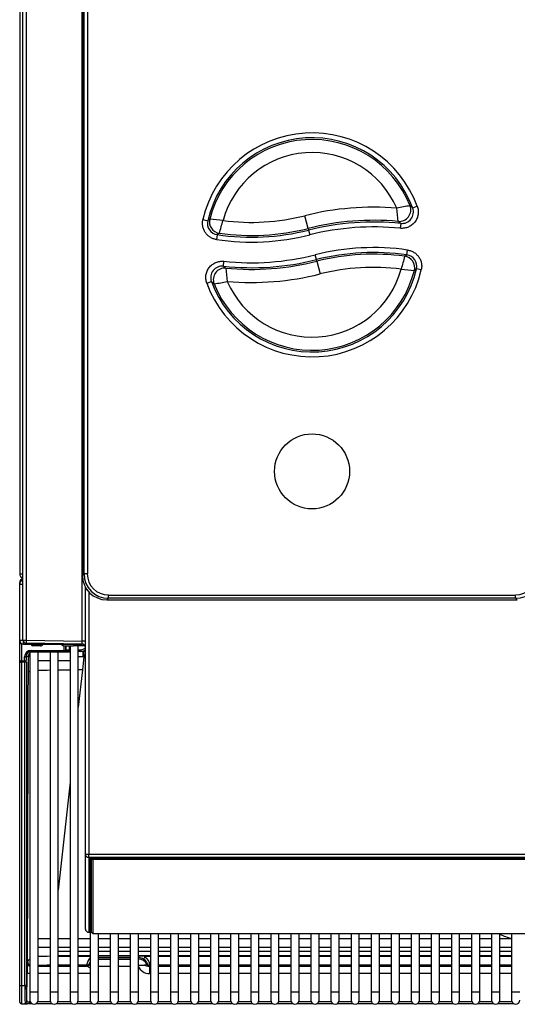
# Model space of a CAD drawing. Header units: millimetres. Extents: x 21 to 270, y 0 to 189.
# Tile 1 of 39: x 35 to 50, y 34 to 64. Entities that reach past the tile are written whole.
import ezdxf

# ---------------------------------------------------------------- set-up
doc = ezdxf.new("R2010")
doc.units = ezdxf.units.MM
doc.layers.add('134.125_BW4_CTM-', color=7, linetype='Continuous')
doc.layers.add('Standard', color=7, linetype='Continuous')

# ---------------------------------------------------------------- blocks, each defined once
blk = doc.blocks.new('SE2')
at = {"layer": '134.125_BW4_CTM-', "color": 7, "linetype": 'Continuous'}
for p, q in [((0.066, 59.87), (0.066, 13.11)), ((0.166, 11.101), (0.166, 53.488)), ((0.264, 53.481), (0.264, 11.094)), ((1.975, 53.249), (1.975, 13.063)), ((1.975, 53.249), (1.975, 13.063)), ((2.025, 13.113), (2.025, 53.199)), ((2.125, 53.199), (2.125, 13.113)), ((1.968, 11.065), (1.968, 48.524)), ((12.171, 24.31), (12.03, 24.258)), ((8.848, 23.636), (8.75, 24.024)), ((5.642, 23.905), (5.789, 23.871)), ((11.666, 23.79), (11.651, 23.641)), ((6.078, 23.446), (6.056, 23.298)), ((8.848, 23.636), (8.861, 23.586)), ((8.861, 23.586), (8.897, 23.441)), ((9.098, 22.686), (9.062, 22.831)), ((11.855, 22.83), (11.877, 22.978)), ((6.268, 22.485), (6.284, 22.634)), ((9.111, 22.636), (9.098, 22.686)), ((9.111, 22.636), (9.209, 22.248)), ((12.292, 22.371), (12.146, 22.405)), ((5.762, 21.965), (5.903, 22.017)), ((0.066, 13.11), (0.166, 13.11)), ((1.975, 13.063), (2.025, 13.113)), ((1.975, 13.063), (1.975, 13.063)), ((2.125, 13.113), (2.025, 13.113)), ((0.066, 12.852), (0.066, 12.851)), ((0.066, 12.851), (0.066, 12.851)), ((0.066, 12.843), (0.066, 12.851)), ((0.066, 12.834), (0.066, 12.843)), ((0.066, 12.834), (0.069, 12.834)), ((0.066, 12.81), (0.066, 12.834)), ((0.066, 12.802), (0.066, 12.81)), ((0.066, 12.81), (0.066, 12.81)), ((0.066, 12.802), (0.166, 12.802)), ((0.066, 11.088), (0.066, 12.802)), ((2.066, 12.618), (2.066, 12.706)), ((2.104, 12.644), (2.066, 12.618)), ((2.066, 12.618), (2.104, 12.644)), ((2.066, 4.573), (2.066, 12.618)), ((2.166, 12.565), (2.166, 4.569)), ((2.769, 12.369), (2.719, 12.32)), ((2.719, 12.32), (15.215, 12.32)), ((2.719, 12.319), (2.719, 12.32)), ((2.719, 12.319), (15.215, 12.319)), ((2.769, 12.469), (15.165, 12.469)), ((2.769, 12.369), (2.769, 12.469)), ((15.165, 12.369), (2.769, 12.369)), ((15.165, 12.369), (15.165, 12.469)), ((15.215, 12.32), (15.165, 12.369)), ((15.215, 12.319), (15.215, 12.32)), ((0.066, 11.019), (0.066, 11.088)), ((0.167, 11.088), (0.066, 11.088)), ((0.066, 11.019), (0.087, 11.019)), ((0.066, 11.001), (0.066, 11.019)), ((0.066, 10.48), (0.066, 11.001)), ((0.116, 10.987), (0.116, 10.982)), ((0.124, 10.982), (0.116, 10.982)), ((0.116, 10.982), (0.116, 10.461)), ((0.184, 10.97), (0.184, 11.044)), ((0.184, 10.97), (1.971, 10.97)), ((1.275, 10.963), (0.188, 10.963)), ((0.264, 11.094), (1.968, 11.065)), ((1.968, 10.972), (0.264, 11.001)), ((0.471, 10.963), (0.471, 10.963)), ((0.471, 10.963), (0.701, 10.962)), ((0.701, 10.921), (0.471, 10.922)), ((0.701, 10.962), (0.701, 10.963)), ((1.275, 10.963), (1.275, 10.97)), ((1.325, 10.97), (1.325, 10.962)), ((1.372, 10.928), (1.325, 10.962)), ((1.372, 10.97), (1.372, 10.928)), ((1.421, 10.781), (1.419, 10.925)), ((1.469, 10.924), (1.471, 10.8)), ((1.471, 10.8), (1.472, 10.8)), ((1.472, 10.8), (1.472, 10.924)), ((1.472, 10.8), (1.572, 10.8)), ((1.572, 10.922), (1.572, 10.8)), ((1.572, 10.8), (1.572, 10.75)), ((1.572, 10.8), (1.6, 10.8)), ((1.6, 10.922), (1.6, 0.375)), ((2.052, 10.921), (1.691, 10.921)), ((1.85, 0.375), (1.85, 10.921)), ((1.85, 10.8), (1.918, 10.8)), ((1.918, 10.8), (1.918, 10.75)), ((1.968, 10.972), (1.968, 10.973)), ((2.066, 10.921), (2.053, 10.921)), ((0.217, 10.461), (0.216, 10.581)), ((0.266, 10.6), (0.267, 10.48)), ((0.331, 10.6), (0.266, 10.6)), ((0.33, 10.142), (0.331, 10.6)), ((0.628, 10.725), (0.378, 10.725)), ((0.378, 10.725), (0.378, 0.375)), ((0.413, 10.75), (0.413, 10.781)), ((0.413, 10.781), (1.421, 10.781)), ((1.421, 10.75), (0.413, 10.75)), ((0.628, 0.375), (0.628, 10.725)), ((0.989, 10.725), (0.628, 10.725)), ((1.239, 10.725), (0.989, 10.725)), ((0.989, 10.725), (0.989, 0.375)), ((1.239, 0.375), (1.239, 10.725)), ((1.6, 10.725), (1.239, 10.725)), ((1.421, 10.75), (1.421, 10.781)), ((1.422, 10.75), (1.421, 10.75)), ((1.572, 10.75), (1.422, 10.75)), ((1.6, 10.75), (1.572, 10.75)), ((1.918, 10.75), (1.85, 10.75)), ((1.99, 10.75), (1.918, 10.75)), ((2.018, 10.588), (1.974, 10.185)), ((2.018, 10.588), (1.989, 10.587)), ((1.99, 10.75), (2.008, 10.751)), ((0.066, 10.424), (0.066, 10.48)), ((0.066, 10.424), (0.116, 10.424)), ((0.066, 0.569), (0.066, 10.424)), ((0.116, 10.461), (0.217, 10.461)), ((0.116, 10.461), (0.116, 10.424)), ((0.218, 10.424), (0.116, 10.424)), ((0.116, 10.424), (0.116, 0.569)), ((0.268, 10.424), (0.218, 10.424)), ((0.218, 0.569), (0.218, 10.424)), ((0.268, 10.424), (0.268, 0.569)), ((0.628, 10.475), (0.989, 10.475)), ((1.239, 10.475), (1.6, 10.475)), ((1.974, 10.185), (1.85, 9.052)), ((1.6, 6.769), (1.239, 3.473)), ((2.066, 2.294), (2.066, 4.573)), ((2.166, 4.473), (2.166, 4.569)), ((2.166, 4.569), (29.966, 4.569)), ((2.166, 4.473), (2.166, 2.195)), ((29.966, 4.473), (2.166, 4.473)), ((2.181, 2.204), (2.181, 4.463)), ((2.211, 4.469), (2.211, 2.233)), ((2.215, 2.503), (2.215, 4.469)), ((2.241, 4.47), (29.891, 4.47)), ((2.241, 4.47), (2.241, 4.47)), ((2.241, 4.47), (29.891, 4.47)), ((2.245, 4.47), (2.245, 2.532)), ((2.246, 4.459), (2.246, 4.47)), ((2.246, 2.212), (2.246, 4.459)), ((2.271, 4.437), (2.246, 4.459)), ((2.296, 4.465), (2.271, 4.437)), ((2.296, 4.409), (2.271, 4.437)), ((2.296, 4.47), (2.296, 4.465)), ((2.296, 4.465), (29.836, 4.465)), ((29.836, 4.409), (2.296, 4.409)), ((2.296, 4.409), (2.296, 2.162)), ((2.211, 2.233), (2.215, 2.503)), ((2.245, 2.499), (2.241, 2.229)), ((2.245, 2.532), (2.246, 2.532)), ((2.245, 2.532), (2.245, 2.499)), ((2.246, 2.499), (2.245, 2.499)), ((2.166, 2.195), (2.261, 2.195)), ((2.166, 2.195), (2.166, 2.194)), ((2.166, 2.194), (2.262, 2.194)), ((2.211, 2.194), (2.211, 0.375)), ((2.241, 2.229), (2.246, 2.229)), ((2.241, 2.229), (2.241, 2.196)), ((2.26, 2.196), (2.241, 2.196)), ((2.246, 2.212), (2.271, 2.184)), ((2.296, 2.162), (2.271, 2.184)), ((2.296, 2.162), (29.836, 2.162)), ((2.461, 0.375), (2.461, 2.162)), ((2.822, 2.162), (2.822, 0.375)), ((3.072, 0.375), (3.072, 2.162)), ((3.433, 2.162), (3.433, 0.375)), ((3.683, 0.375), (3.683, 2.162)), ((4.044, 2.162), (4.044, 0.375)), ((4.294, 0.375), (4.294, 2.162)), ((4.655, 2.162), (4.655, 0.375)), ((4.905, 0.375), (4.905, 2.162)), ((5.266, 2.162), (5.266, 0.375)), ((5.516, 0.375), (5.516, 2.162)), ((5.877, 2.162), (5.877, 0.375)), ((6.127, 0.375), (6.127, 2.162)), ((6.488, 2.162), (6.488, 0.375)), ((6.738, 0.375), (6.738, 2.162)), ((7.099, 2.162), (7.099, 0.375)), ((7.349, 0.375), (7.349, 2.162)), ((7.71, 2.162), (7.71, 0.375)), ((7.96, 0.375), (7.96, 2.162)), ((8.321, 2.162), (8.321, 0.375)), ((8.571, 0.375), (8.571, 2.162)), ((8.932, 2.162), (8.932, 0.375)), ((9.182, 0.375), (9.182, 2.162)), ((9.543, 2.162), (9.543, 0.375)), ((9.793, 0.375), (9.793, 2.162)), ((10.154, 2.162), (10.154, 0.375)), ((10.404, 0.375), (10.404, 2.162)), ((10.765, 2.162), (10.765, 0.375)), ((11.015, 0.375), (11.015, 2.162)), ((11.376, 2.162), (11.376, 0.375)), ((11.626, 0.375), (11.626, 2.162)), ((11.987, 2.162), (11.987, 0.375)), ((12.237, 0.375), (12.237, 2.162)), ((12.598, 2.162), (12.598, 0.375)), ((12.848, 0.375), (12.848, 2.162)), ((13.209, 2.162), (13.209, 0.375)), ((13.459, 0.375), (13.459, 2.162)), ((13.82, 2.162), (13.82, 0.375)), ((14.07, 0.375), (14.07, 2.162)), ((14.431, 2.162), (14.431, 0.375)), ((14.681, 0.375), (14.681, 2.162)), ((15.042, 2.162), (15.042, 0.375)), ((0.989, 1.995), (0.628, 1.995)), ((1.6, 1.995), (1.239, 1.995)), ((2.211, 1.995), (1.85, 1.995)), ((2.822, 1.995), (2.461, 1.995)), ((3.433, 1.995), (3.072, 1.995)), ((4.044, 1.995), (3.683, 1.995)), ((4.655, 1.995), (4.294, 1.995)), ((5.266, 1.995), (4.905, 1.995)), ((5.877, 1.995), (5.516, 1.995)), ((6.488, 1.995), (6.127, 1.995)), ((7.099, 1.995), (6.738, 1.995)), ((7.71, 1.995), (7.349, 1.995)), ((8.321, 1.995), (7.96, 1.995)), ((8.932, 1.995), (8.571, 1.995)), ((9.543, 1.995), (9.182, 1.995)), ((10.154, 1.995), (9.793, 1.995)), ((10.765, 1.995), (10.404, 1.995)), ((11.376, 1.995), (11.015, 1.995)), ((11.987, 1.995), (11.626, 1.995)), ((12.598, 1.995), (12.237, 1.995)), ((13.209, 1.995), (12.848, 1.995)), ((13.82, 1.995), (13.459, 1.995)), ((14.431, 1.995), (14.07, 1.995)), ((15.042, 1.995), (14.681, 1.995)), ((0.628, 1.745), (0.989, 1.745)), ((1.239, 1.745), (1.6, 1.745)), ((1.239, 1.617), (1.6, 1.617)), ((1.6, 1.612), (1.239, 1.612)), ((1.85, 1.745), (2.211, 1.745)), ((1.85, 1.617), (2.211, 1.617)), ((2.211, 1.612), (1.85, 1.612)), ((2.461, 1.745), (2.822, 1.745)), ((2.461, 1.617), (2.822, 1.617)), ((2.822, 1.612), (2.461, 1.612)), ((3.072, 1.745), (3.433, 1.745)), ((3.072, 1.617), (3.433, 1.617)), ((3.433, 1.612), (3.072, 1.612)), ((3.683, 1.745), (4.044, 1.745)), ((3.683, 1.617), (4.044, 1.617)), ((4.044, 1.612), (3.683, 1.612)), ((4.294, 1.745), (4.655, 1.745)), ((4.294, 1.617), (4.655, 1.617)), ((4.655, 1.612), (4.294, 1.612)), ((4.905, 1.745), (5.266, 1.745)), ((4.905, 1.617), (5.266, 1.617)), ((5.266, 1.612), (4.905, 1.612)), ((5.516, 1.745), (5.877, 1.745)), ((5.516, 1.617), (5.877, 1.617)), ((5.877, 1.612), (5.516, 1.612)), ((6.127, 1.745), (6.488, 1.745)), ((6.127, 1.617), (6.488, 1.617)), ((6.488, 1.612), (6.127, 1.612)), ((6.738, 1.745), (7.099, 1.745)), ((6.738, 1.617), (7.099, 1.617)), ((7.099, 1.612), (6.738, 1.612)), ((7.349, 1.745), (7.71, 1.745)), ((7.349, 1.617), (7.71, 1.617)), ((7.71, 1.612), (7.349, 1.612)), ((7.96, 1.745), (8.321, 1.745)), ((7.96, 1.617), (8.321, 1.617)), ((8.321, 1.612), (7.96, 1.612)), ((8.571, 1.745), (8.932, 1.745)), ((8.571, 1.617), (8.932, 1.617)), ((8.932, 1.612), (8.571, 1.612)), ((9.182, 1.745), (9.543, 1.745)), ((9.182, 1.617), (9.543, 1.617)), ((9.543, 1.612), (9.182, 1.612)), ((9.793, 1.745), (10.154, 1.745)), ((9.793, 1.617), (10.154, 1.617)), ((10.154, 1.612), (9.793, 1.612)), ((10.404, 1.745), (10.765, 1.745)), ((10.404, 1.617), (10.765, 1.617)), ((10.765, 1.612), (10.404, 1.612)), ((11.015, 1.745), (11.376, 1.745)), ((11.015, 1.617), (11.376, 1.617)), ((11.376, 1.612), (11.015, 1.612)), ((11.626, 1.745), (11.987, 1.745)), ((11.626, 1.617), (11.987, 1.617)), ((11.987, 1.612), (11.626, 1.612)), ((12.237, 1.745), (12.598, 1.745)), ((12.237, 1.617), (12.598, 1.617)), ((12.598, 1.612), (12.237, 1.612)), ((12.848, 1.745), (13.209, 1.745)), ((12.848, 1.617), (13.209, 1.617)), ((13.209, 1.612), (12.848, 1.612)), ((13.459, 1.745), (13.82, 1.745)), ((13.459, 1.617), (13.82, 1.617)), ((13.82, 1.612), (13.459, 1.612)), ((14.07, 1.745), (14.431, 1.745)), ((14.07, 1.617), (14.431, 1.617)), ((14.431, 1.612), (14.07, 1.612)), ((14.681, 1.745), (15.042, 1.745)), ((14.681, 1.617), (15.042, 1.617)), ((15.042, 1.612), (14.681, 1.612)), ((1.239, 1.491), (1.6, 1.491)), ((1.239, 1.48), (1.6, 1.48)), ((1.6, 1.452), (1.239, 1.452)), ((1.85, 1.491), (2.211, 1.491)), ((1.85, 1.48), (2.211, 1.48)), ((2.211, 1.452), (1.85, 1.452)), ((2.187, 1.242), (2.193, 1.221)), ((2.461, 1.491), (2.822, 1.491)), ((2.461, 1.48), (2.822, 1.48)), ((2.461, 1.48), (2.822, 1.48)), ((2.822, 1.42), (2.461, 1.42)), ((2.461, 1.375), (2.822, 1.375)), ((3.072, 1.491), (3.433, 1.491)), ((3.072, 1.48), (3.433, 1.48)), ((3.072, 1.48), (3.433, 1.48)), ((3.433, 1.42), (3.072, 1.42)), ((3.072, 1.375), (3.433, 1.375)), ((3.683, 1.491), (4.044, 1.491)), ((3.683, 1.48), (3.69, 1.48)), ((3.683, 1.48), (3.69, 1.48)), ((3.683, 1.396), (3.69, 1.42)), ((3.69, 1.42), (3.683, 1.42)), ((3.69, 1.42), (3.69, 1.48)), ((3.691, 1.48), (4.044, 1.48)), ((4.044, 1.452), (3.888, 1.452)), ((3.939, 1.221), (3.945, 1.242)), ((4.294, 1.491), (4.655, 1.491)), ((4.294, 1.48), (4.655, 1.48)), ((4.655, 1.452), (4.294, 1.452)), ((4.905, 1.491), (5.266, 1.491)), ((4.905, 1.48), (5.266, 1.48)), ((5.266, 1.452), (4.905, 1.452)), ((5.516, 1.491), (5.877, 1.491)), ((5.516, 1.48), (5.877, 1.48)), ((5.877, 1.452), (5.516, 1.452)), ((6.127, 1.491), (6.488, 1.491)), ((6.127, 1.48), (6.488, 1.48)), ((6.488, 1.452), (6.127, 1.452)), ((6.738, 1.491), (7.099, 1.491)), ((6.738, 1.48), (7.099, 1.48)), ((7.099, 1.452), (6.738, 1.452)), ((7.349, 1.491), (7.71, 1.491)), ((7.349, 1.48), (7.71, 1.48)), ((7.71, 1.452), (7.349, 1.452)), ((7.96, 1.491), (8.321, 1.491)), ((7.96, 1.48), (8.321, 1.48)), ((8.321, 1.452), (7.96, 1.452)), ((8.571, 1.491), (8.932, 1.491)), ((8.571, 1.48), (8.932, 1.48)), ((8.932, 1.452), (8.571, 1.452)), ((9.182, 1.491), (9.543, 1.491)), ((9.182, 1.48), (9.543, 1.48)), ((9.543, 1.452), (9.182, 1.452)), ((9.793, 1.491), (10.154, 1.491)), ((9.793, 1.48), (10.154, 1.48)), ((10.154, 1.452), (9.793, 1.452)), ((10.404, 1.491), (10.765, 1.491)), ((10.404, 1.48), (10.765, 1.48)), ((10.765, 1.452), (10.404, 1.452)), ((11.015, 1.491), (11.376, 1.491)), ((11.015, 1.48), (11.376, 1.48)), ((11.376, 1.452), (11.015, 1.452)), ((11.626, 1.491), (11.987, 1.491)), ((11.626, 1.48), (11.987, 1.48)), ((11.987, 1.452), (11.626, 1.452)), ((12.237, 1.491), (12.598, 1.491)), ((12.237, 1.48), (12.598, 1.48)), ((12.598, 1.452), (12.237, 1.452)), ((12.848, 1.491), (13.209, 1.491)), ((12.848, 1.48), (13.209, 1.48)), ((13.209, 1.452), (12.848, 1.452)), ((13.459, 1.491), (13.82, 1.491)), ((13.459, 1.48), (13.82, 1.48)), ((13.82, 1.452), (13.459, 1.452)), ((14.07, 1.491), (14.431, 1.491)), ((14.07, 1.48), (14.431, 1.48)), ((14.431, 1.452), (14.07, 1.452)), ((14.681, 1.491), (15.042, 1.491)), ((14.681, 1.48), (15.042, 1.48)), ((15.042, 1.452), (14.681, 1.452)), ((0.281, 0.083), (0.289, 0.967)), ((0.628, 1.161), (0.989, 1.161)), ((0.989, 0.941), (0.628, 0.941)), ((1.6, 1.19), (1.239, 1.19)), ((1.239, 1.161), (1.6, 1.161)), ((1.6, 0.941), (1.239, 0.941)), ((2.1, 1.19), (1.85, 1.19)), ((1.85, 1.161), (2.116, 1.161)), ((2.211, 0.941), (1.85, 0.941)), ((2.106, 1.17), (2.1, 1.19)), ((2.822, 1.155), (2.461, 1.155)), ((3.433, 1.155), (3.072, 1.155)), ((4.016, 1.161), (4.044, 1.161)), ((4.016, 1.161), (4.016, 0.941)), ((4.044, 0.941), (4.016, 0.941)), ((4.032, 1.19), (4.026, 1.17)), ((4.044, 1.19), (4.032, 1.19)), ((4.655, 1.19), (4.294, 1.19)), ((4.294, 1.161), (4.655, 1.161)), ((4.655, 0.941), (4.294, 0.941)), ((5.266, 1.19), (4.905, 1.19)), ((4.905, 1.161), (5.266, 1.161)), ((5.266, 0.941), (4.905, 0.941)), ((5.877, 1.19), (5.516, 1.19)), ((5.516, 1.161), (5.877, 1.161)), ((5.877, 0.941), (5.516, 0.941)), ((6.488, 1.19), (6.127, 1.19)), ((6.127, 1.161), (6.488, 1.161)), ((6.488, 0.941), (6.127, 0.941)), ((7.099, 1.19), (6.738, 1.19)), ((6.738, 1.161), (7.099, 1.161)), ((7.099, 0.941), (6.738, 0.941)), ((7.71, 1.19), (7.349, 1.19)), ((7.349, 1.161), (7.71, 1.161)), ((7.71, 0.941), (7.349, 0.941)), ((8.321, 1.19), (7.96, 1.19)), ((7.96, 1.161), (8.321, 1.161)), ((8.321, 0.941), (7.96, 0.941)), ((8.932, 1.19), (8.571, 1.19)), ((8.571, 1.161), (8.932, 1.161)), ((8.932, 0.941), (8.571, 0.941)), ((9.543, 1.19), (9.182, 1.19)), ((9.182, 1.161), (9.543, 1.161)), ((9.543, 0.941), (9.182, 0.941)), ((10.154, 1.19), (9.793, 1.19)), ((9.793, 1.161), (10.154, 1.161)), ((10.154, 0.941), (9.793, 0.941)), ((10.765, 1.19), (10.404, 1.19)), ((10.404, 1.161), (10.765, 1.161)), ((10.765, 0.941), (10.404, 0.941)), ((11.376, 1.19), (11.015, 1.19)), ((11.015, 1.161), (11.376, 1.161)), ((11.376, 0.941), (11.015, 0.941)), ((11.987, 1.19), (11.626, 1.19)), ((11.626, 1.161), (11.987, 1.161)), ((11.987, 0.941), (11.626, 0.941)), ((12.598, 1.19), (12.237, 1.19)), ((12.237, 1.161), (12.598, 1.161)), ((12.598, 0.941), (12.237, 0.941)), ((13.209, 1.19), (12.848, 1.19)), ((12.848, 1.161), (13.209, 1.161)), ((13.209, 0.941), (12.848, 0.941)), ((13.82, 1.19), (13.459, 1.19)), ((13.459, 1.161), (13.82, 1.161)), ((13.82, 0.941), (13.459, 0.941)), ((14.431, 1.19), (14.07, 1.19)), ((14.07, 1.161), (14.431, 1.161)), ((14.431, 0.941), (14.07, 0.941)), ((15.042, 1.19), (14.681, 1.19)), ((14.681, 1.161), (15.042, 1.161)), ((15.042, 0.941), (14.681, 0.941)), ((0.066, 0.569), (0.116, 0.569)), ((0.066, 0.069), (0.066, 0.569)), ((0.116, 0.569), (0.218, 0.569)), ((0.116, 0.569), (0.116, 0.019)), ((0.268, 0.569), (0.218, 0.569)), ((0.378, 0.375), (0.628, 0.375)), ((0.378, 0.375), (0.378, 0.125)), ((0.628, 0.125), (0.628, 0.375)), ((0.989, 0.375), (1.239, 0.375)), ((0.989, 0.375), (0.989, 0.125)), ((1.239, 0.125), (1.239, 0.375)), ((1.6, 0.375), (1.85, 0.375)), ((1.6, 0.375), (1.6, 0.125)), ((1.85, 0.125), (1.85, 0.375)), ((2.211, 0.375), (2.461, 0.375)), ((2.211, 0.375), (2.211, 0.125)), ((2.461, 0.125), (2.461, 0.375)), ((2.822, 0.375), (3.072, 0.375)), ((2.822, 0.375), (2.822, 0.125)), ((3.072, 0.125), (3.072, 0.375)), ((3.433, 0.375), (3.683, 0.375)), ((3.433, 0.375), (3.433, 0.125)), ((3.683, 0.125), (3.683, 0.375)), ((4.044, 0.375), (4.294, 0.375)), ((4.044, 0.375), (4.044, 0.125)), ((4.294, 0.125), (4.294, 0.375)), ((4.655, 0.375), (4.905, 0.375)), ((4.655, 0.375), (4.655, 0.125)), ((4.905, 0.125), (4.905, 0.375)), ((5.266, 0.375), (5.516, 0.375)), ((5.266, 0.375), (5.266, 0.125)), ((5.516, 0.125), (5.516, 0.375)), ((5.877, 0.375), (6.127, 0.375)), ((5.877, 0.375), (5.877, 0.125)), ((6.127, 0.125), (6.127, 0.375)), ((6.488, 0.375), (6.738, 0.375)), ((6.488, 0.375), (6.488, 0.125)), ((6.738, 0.125), (6.738, 0.375)), ((7.099, 0.375), (7.349, 0.375)), ((7.099, 0.375), (7.099, 0.125)), ((7.349, 0.125), (7.349, 0.375)), ((7.71, 0.375), (7.96, 0.375)), ((7.71, 0.375), (7.71, 0.125)), ((7.96, 0.125), (7.96, 0.375)), ((8.321, 0.375), (8.571, 0.375)), ((8.321, 0.375), (8.321, 0.125)), ((8.571, 0.125), (8.571, 0.375)), ((8.932, 0.375), (9.182, 0.375)), ((8.932, 0.375), (8.932, 0.125)), ((9.182, 0.125), (9.182, 0.375)), ((9.543, 0.375), (9.793, 0.375)), ((9.543, 0.375), (9.543, 0.125)), ((9.793, 0.125), (9.793, 0.375)), ((10.154, 0.375), (10.404, 0.375)), ((10.154, 0.375), (10.154, 0.125)), ((10.404, 0.125), (10.404, 0.375)), ((10.765, 0.375), (11.015, 0.375)), ((10.765, 0.375), (10.765, 0.125)), ((11.015, 0.125), (11.015, 0.375)), ((11.376, 0.375), (11.626, 0.375)), ((11.376, 0.375), (11.376, 0.125)), ((11.626, 0.125), (11.626, 0.375)), ((11.987, 0.375), (12.237, 0.375)), ((11.987, 0.375), (11.987, 0.125)), ((12.237, 0.125), (12.237, 0.375)), ((12.598, 0.375), (12.848, 0.375)), ((12.598, 0.375), (12.598, 0.125)), ((12.848, 0.125), (12.848, 0.375)), ((13.209, 0.375), (13.459, 0.375)), ((13.209, 0.375), (13.209, 0.125)), ((13.459, 0.125), (13.459, 0.375)), ((13.82, 0.375), (14.07, 0.375)), ((13.82, 0.375), (13.82, 0.125)), ((14.07, 0.125), (14.07, 0.375)), ((14.431, 0.375), (14.681, 0.375)), ((14.431, 0.375), (14.431, 0.125)), ((14.681, 0.125), (14.681, 0.375)), ((15.042, 0.375), (15.292, 0.375)), ((15.042, 0.375), (15.042, 0.125)), ((0.116, 0.019), (0.296, 0.019)), ((0.381, 0.096), (0.381, 0.083)), ((0.381, 0.083), (0.381, 0.02)), ((0.381, 0.083), (0.385, 0.083)), ((0.381, 0.02), (0.436, 0.02)), ((0.57, 0.02), (1.047, 0.02)), ((0.621, 0.083), (0.996, 0.083)), ((1.181, 0.02), (1.658, 0.02)), ((1.232, 0.083), (1.607, 0.083)), ((1.792, 0.02), (2.269, 0.02)), ((1.843, 0.083), (2.218, 0.083)), ((2.403, 0.02), (2.88, 0.02)), ((2.454, 0.083), (2.829, 0.083)), ((3.014, 0.02), (3.491, 0.02)), ((3.065, 0.083), (3.44, 0.083)), ((3.625, 0.02), (4.102, 0.02)), ((3.676, 0.083), (4.051, 0.083)), ((4.236, 0.02), (4.713, 0.02)), ((4.287, 0.083), (4.662, 0.083)), ((4.847, 0.02), (5.324, 0.02)), ((4.898, 0.083), (5.273, 0.083)), ((5.458, 0.02), (5.935, 0.02)), ((5.509, 0.083), (5.884, 0.083)), ((6.069, 0.02), (6.546, 0.02)), ((6.12, 0.083), (6.495, 0.083)), ((6.68, 0.02), (7.157, 0.02)), ((6.731, 0.083), (7.106, 0.083)), ((7.291, 0.02), (7.768, 0.02)), ((7.342, 0.083), (7.717, 0.083)), ((7.902, 0.02), (8.379, 0.02)), ((7.953, 0.083), (8.328, 0.083)), ((8.513, 0.02), (8.99, 0.02)), ((8.564, 0.083), (8.939, 0.083)), ((9.124, 0.02), (9.601, 0.02)), ((9.175, 0.083), (9.55, 0.083)), ((9.735, 0.02), (10.212, 0.02)), ((9.786, 0.083), (10.161, 0.083)), ((10.346, 0.02), (10.823, 0.02)), ((10.397, 0.083), (10.772, 0.083)), ((10.957, 0.02), (11.434, 0.02)), ((11.008, 0.083), (11.383, 0.083)), ((11.568, 0.02), (12.045, 0.02)), ((11.619, 0.083), (11.994, 0.083)), ((12.179, 0.02), (12.656, 0.02)), ((12.23, 0.083), (12.605, 0.083)), ((12.79, 0.02), (13.267, 0.02)), ((12.841, 0.083), (13.216, 0.083)), ((13.401, 0.02), (13.878, 0.02)), ((13.452, 0.083), (13.827, 0.083)), ((14.012, 0.02), (14.489, 0.02)), ((14.063, 0.083), (14.438, 0.083)), ((14.623, 0.02), (15.1, 0.02)), ((14.674, 0.083), (15.049, 0.083))]:
    blk.add_line(p, q, dxfattribs=at)
blk.add_circle((8.967, 16.236), 1.143, dxfattribs=at)
blk.add_circle((8.967, 16.236), 1.143, dxfattribs=at)
for centre, radius, start, end in [((8.967, 23.136), 3.412, 20.1188, 166.9796), ((8.967, 23.136), 3.262, 20.1188, 166.9796), ((8.967, 23.136), 3.211, 21.7645, 165.8599), ((8.967, 23.136), 2.811, 23.4315, 164.718), ((13.25, 15.972), 8.456, 98.8495, 101.6225), ((8.378, 20.014), 5.599, 49.2894, 50.3759), ((7.118, 30.499), 6.678, 262.576, 284.1497), ((10.841, 15.731), 8.552, 85.2685, 104.1497), ((-6.777, 21.986), 18.463, 5.7884, 7.0541), ((11.703, 24.137), 0.349, 264.0165, 20.2559), ((6.129, 23.792), 0.349, 166.9147, 261.679), ((15.912, 10.685), 16.624, 127.2344, 127.5151), ((4.723, 11.591), 12.381, 82.8913, 84.762), ((-27.36, 33.256), 34.899, 343.7477, 344.4109), ((10.841, 15.731), 8.152, 84.714, 104.1497), ((10.841, 15.731), 8.101, 84.1536, 104.1497), ((8.623, 20.027), 4.839, 51.0357, 52.1559), ((7.118, 30.499), 7.279, 261.6142, 284.1497), ((7.118, 30.499), 7.129, 261.6142, 284.1497), ((13.546, 11.887), 13.762, 122.5382, 122.8648), ((7.118, 30.499), 7.078, 262.0928, 284.1497), ((10.841, 15.731), 7.951, 84.1536, 104.1497), ((7.118, 30.541), 7.951, 263.9764, 284.1497), ((10.841, 15.773), 7.279, 81.8208, 104.1497), ((10.841, 15.773), 7.129, 81.8208, 104.1497), ((10.841, 15.773), 7.078, 82.3005, 104.1497), ((4.364, 34.363), 13.753, 302.6768, 303.004), ((11.806, 22.484), 0.349, 346.9856, 81.8859), ((7.118, 30.541), 8.101, 263.9764, 284.1497), ((7.118, 30.541), 8.152, 264.5382, 284.1497), ((45.278, 13.143), 34.85, 163.9353, 164.5994), ((8.967, 23.136), 3.412, 200.0622, 347.0507), ((6.23, 22.137), 0.349, 83.8387, 200.2), ((8.967, 23.136), 3.262, 200.0622, 347.0507), ((8.967, 23.136), 3.211, 201.7118, 345.9283), ((9.316, 26.239), 4.836, 230.9199, 232.0428), ((24.662, 24.235), 18.409, 185.6387, 186.9082), ((8.967, 23.136), 2.811, 203.3829, 344.7835), ((7.118, 30.541), 8.552, 265.094, 284.1497), ((10.841, 15.773), 6.678, 82.7849, 104.1497), ((13.19, 34.661), 12.356, 262.9773, 264.8519), ((2.014, 35.537), 16.586, 307.3711, 307.6529), ((9.56, 26.251), 5.595, 229.1757, 230.2651), ((4.697, 30.289), 8.44, 278.7666, 281.5452), ((0.186, 13.11), 0.12, 180, 260.4059), ((0.186, 12.851), 0.12, 99.5941, 180), ((0.186, 12.81), 0.12, 99.5941, 180), ((0.184, 12.802), 0.118, 98.7743, 180), ((0.266, 11.101), 0.1, 180, 269), ((0.184, 11.088), 0.118, 180, 270), ((0.184, 11.088), 0.018, 180, 211.4073), ((1.629, 11.766), 0.847, 274.2337, 290.2369), ((0.555, 11.018), 1.414, 358.179, 1.8853), ((1.963, 10.87), 0.103, 21.157, 87.1304), ((1.966, 10.872), 0.1, 0, 89), ((0.52, 11.991), 1.404, 262.2798, 264.0824), ((1.049, -354.903), 365.491, 89.85258, 89.87442), ((1.969, -36.355), 46.54, 91.2085, 91.652), ((1.969, -36.355), 46.54, 90.4549, 90.8988), ((1.969, -36.355), 46.54, 89.9934, 90.1465), ((2.166, 2.294), 0.1, 180, 270), ((16.083, 5.475), 3.625, 247.247, 253.3113), ((0.115, 1.298), 0.189, 348.6441, 358.0228), ((0.401, 1.261), 0.1, 180.5371, 256.3036), ((1.321, -20.303), 21.768, 90.8734, 91.8308), ((2.555, 1.111), 0.462, 137.8049, 170.1152), ((3.692, 0.77), 0.709, 73.9298, 90.1487), ((3.689, 1.132), 0.288, 58.6853, 89.8005), ((3.577, 1.111), 0.462, 9.882, 47.5719), ((1.008, -5.098), 6.288, 90.1715, 93.495), ((4.004, 1.299), 0.358, 203.8184, 271.9286), ((0.116, 0.069), 0.05, 180, 270), ((0.503, 0.125), 0.125, 180, 0), ((1.114, 0.125), 0.125, 180, 0), ((1.725, 0.125), 0.125, 180, 0), ((2.336, 0.125), 0.125, 180, 0), ((2.947, 0.125), 0.125, 180, 0), ((3.558, 0.125), 0.125, 180, 0), ((4.169, 0.125), 0.125, 180, 0), ((4.78, 0.125), 0.125, 180, 0), ((5.391, 0.125), 0.125, 180, 0), ((6.002, 0.125), 0.125, 180, 0), ((6.613, 0.125), 0.125, 180, 0), ((7.224, 0.125), 0.125, 180, 0), ((7.835, 0.125), 0.125, 180, 0), ((8.446, 0.125), 0.125, 180, 0), ((9.057, 0.125), 0.125, 180, 0), ((9.668, 0.125), 0.125, 180, 0), ((10.279, 0.125), 0.125, 180, 0), ((10.89, 0.125), 0.125, 180, 0), ((11.501, 0.125), 0.125, 180, 0), ((12.112, 0.125), 0.125, 180, 0), ((12.723, 0.125), 0.125, 180, 0), ((13.334, 0.125), 0.125, 180, 0), ((13.945, 0.125), 0.125, 180, 0), ((14.556, 0.125), 0.125, 180, 0), ((15.167, 0.125), 0.125, 180, 0)]:
    blk.add_arc(centre, radius, start, end, dxfattribs=at)
for centre, major_axis, ratio, start_param, end_param in [((11.624, 24.197), (0.209, 0.28), 0.997771, 3.691925, 5.732853), ((6.192, 23.835), (0.196, -0.29), 0.998635, 3.873277, 5.551501), ((11.742, 22.44), (-0.196, 0.29), 0.998631, 3.872063, 5.552715), ((6.309, 22.078), (-0.21, -0.28), 0.997763, 3.690853, 5.733925), ((0.186, 12.852), (0, 0.12), 0.999391, 0.167, 1.570863), ((0.186, 12.845), (0.0738, 0.096), 0.985076, 0.830046, 2.233394), ((0.186, 12.834), (0, 0.12), 0.998727, 0.167448, 1.570796), ((0.188, 12.828), (0.0849, -0.0849), 0.999695, 2.543781, 3.926839), ((2.721, 13.065), (0.528, 0.528), 0.99763, 2.357564, 3.925621), ((2.77, 13.115), (0.528, 0.528), 0.997997, 2.357564, 3.925621), ((2.77, 13.115), (0.457, 0.457), 0.997265, 2.357564, 3.925621), ((15.164, 13.115), (-0.457, 0.457), 0.997265, 2.357564, 3.925621), ((15.164, 13.115), (-0.528, 0.528), 0.997997, 2.357564, 3.925621), ((0.266, 11.101), (-0.1, 0), 0.069756, 0, 1.553343), ((0.116, 11.001), (-0.05, 0), 0.374607, 0, 1.570796), ((0.266, 11.101), (0.0017, 0.1), 0.016272, 1.640894, 3.141593), ((0.47, 10.979), (0.0597, -0.0066), 0.958298, 3.54173, 4.825274), ((0.471, 10.933), (0.0001, 0.03), 0.000825, 4.328417, 6.161012), ((0.702, 10.998), (0.0796, 0.0088), 0.958262, 4.595416, 5.696181), ((0.701, 10.932), (0.0001, 0.03), 0.000825, 4.328417, 6.161012), ((1.275, 10.962), (0.05, 0), 0.013091, 0.017453, 1.570796), ((1.922, 10.928), (-0.55, 0), 0.013091, 0.017453, 1.138249), ((1.421, 10.8), (0, 0.05), 0.999386, 3.141593, 4.712389), ((1.421, 10.8), (0.05, 0.0007), 0.374574, 4.707084, 6.245393), ((1.422, 10.8), (0, 0.05), 0.999386, 3.141593, 4.712389), ((1.918, 11), (-0.2, 0), 0.999386, 1.570796, 2.406172), ((1.918, 11), (0.25, 0), 0.999632, 4.712389, 5.347646), ((1.966, 11.058), (0.1, 0), 0.069756, 0, 1.553343), ((0.416, 10.581), (0.146, -0.139), 0.985982, 2.338133, 3.908929), ((0.216, 10.6), (0.05, 0.0007), 0.374575, 4.707104, 6.245537), ((0.416, 10.6), (0.11, -0.104), 0.981347, 2.333923, 3.904719), ((0.481, 10.6), (0, 0.15), 0.999391, 0.756158, 1.570796), ((0.481, 10.6), (0, 0.15), 0.999391, 0, 0.585686), ((0.596, 10.6), (0, 0.15), 0.233212, 0, 0.585686), ((1.99, 10.6), (0, 0.15), 0.004651, 0, 1.657565), ((2.018, 10.601), (-0.011, 0.15), 0.006172, 0.002473, 1.657845), ((1.991, 11), (-0.2, -0.152), 0.994927, 0.989167, 1.226772), ((1.991, 10.987), (0.31, 0.254), 0.996878, 4.095712, 4.216069), ((0.116, 10.48), (-0.05, 0), 0.374607, 0, 1.570796), ((0.217, 10.48), (0.05, 0.0007), 0.374575, 4.707104, 6.245537), ((0.212, 10.424), (0, 0.1), 0.052381, 4.712389, 5.096361), ((0.262, 10.424), (0, 0.15), 0.034921, 4.712389, 5.096361), ((0.629, 10.142), (-0.3, 0.001), 0.08356, 0.035029, 0.577283), ((2.166, 4.573), (0.1, 0), 0.035728, 3.141593, 4.712389), ((2.166, 4.573), (0.1, 0), 0.992546, 3.141593, 4.712389), ((2.241, 4.463), (-0.06, 0), 0.121869, 4.712698, 6.283185), ((2.181, 4.492), (0.03, 0), 0.992546, 4.712389, 5.30436), ((2.245, 2.502), (-0.03, 0), 0.992546, 4.712389, 6.265732), ((2.245, 2.502), (0.03, -0.0005), 0.104513, 3.143731, 4.714223), ((2.166, 2.294), (-0.1, 0), 0.992546, 0, 1.570796), ((2.181, 2.234), (0.03, 0), 0.992546, 4.712389, 6.265732), ((2.241, 2.204), (0.06, 0), 0.121869, 3.141588, 4.71208), ((0.303, 0.863), (0, 0.4), 0.034921, 0.118833, 1.308997), ((0.405, 1.291), (-0.0998, 0.007), 0.893665, 0.077852, 1.36275), ((2.1, 1.29), (0.0962, 0.0272), 0.991957, 4.438938, 5.500955), ((2.106, 1.269), (-0.0962, -0.0272), 0.991957, 1.297345, 2.359362), ((2.116, 1.26), (-0.0446, -0.0895), 0.964202, 0.477535, 1.539551), ((2.455, 1.077), (-0.289, -0.082), 0.991957, 5.389958, 5.500955), ((2.455, 1.222), (-0.262, 0), 0.121869, 0.034445, 0.239558), ((3.677, 1.077), (-0.289, 0.082), 0.991957, 3.923823, 4.965635), ((3.677, 1.222), (-0.262, 0), 0.121869, 1.593919, 3.107148), ((3.888, 1.464), (-0.0508, -0.0861), 0.061263, 0.123243, 1.467336), ((4.026, 1.269), (0.0962, -0.0272), 0.991957, 3.923823, 4.98584), ((4.032, 1.29), (-0.0962, 0.0272), 0.991957, 0.782231, 1.844247), ((0.389, 0.967), (0.1, -0.0009), 0.258808, 3.177731, 4.602039), ((2.455, 1.171), (-0.349, 0), 0.121869, 0.034445, 0.239558), ((3.677, 1.171), (0.349, 0), 0.121869, -0.241546, -0.034445), ((0.235, 0.569), (0, -0.55), 0.031746, 4.712389, 6.046036), ((0.285, 0.569), (0, 0.5), 0.034921, 1.570796, 2.904443), ((0.231, 0.083), (0.0495, 0.0071), 0.971452, 4.572943, 6.135541), ((0.353, 0.07), (-0.0005, 0.05), 0.199948, 3.088153, 4.965417), ((0.381, 0.011), (0.15, 0), 0.055027, 1.567851, 1.75993), ((0.381, 0.061), (-0.1, -0.001), 0.211907, 4.706809, 4.898888)]:
    blk.add_ellipse(centre, major_axis=major_axis, ratio=ratio, start_param=start_param, end_param=end_param, dxfattribs=at)
for points, knots in [([(12.171, 24.31), (12.186, 24.27), (12.195, 24.229), (12.201, 24.166), (12.202, 24.145), (12.201, 24.102), (12.197, 24.06), (12.188, 24.019), (12.176, 23.979), (12.169, 23.959), (12.144, 23.901), (12.123, 23.865), (12.07, 23.797), (12.041, 23.768), (11.991, 23.729), (11.973, 23.717), (11.936, 23.696), (11.899, 23.677), (11.859, 23.663), (11.819, 23.651), (11.798, 23.647), (11.735, 23.637), (11.693, 23.636), (11.651, 23.641)], [0, 0, 0, 0, 0.125, 0.125, 0.1875, 0.1875, 0.25, 0.3125, 0.3125, 0.375, 0.375, 0.5, 0.5, 0.625, 0.625, 0.6875, 0.6875, 0.75, 0.8125, 0.8125, 0.875, 0.875, 1, 1, 1, 1]), ([(6.056, 23.298), (6.022, 23.303), (5.989, 23.311), (5.924, 23.335), (5.893, 23.351), (5.835, 23.387), (5.808, 23.408), (5.758, 23.456), (5.736, 23.482), (5.707, 23.525), (5.698, 23.539), (5.681, 23.57), (5.674, 23.586), (5.654, 23.633), (5.645, 23.666), (5.632, 23.734), (5.629, 23.768), (5.63, 23.837), (5.635, 23.871), (5.642, 23.905)], [0, 0, 0, 0, 0.125, 0.125, 0.25, 0.25, 0.375, 0.375, 0.5, 0.5, 0.5625, 0.5625, 0.625, 0.625, 0.75, 0.75, 0.875, 0.875, 1, 1, 1, 1]), ([(11.877, 22.978), (11.911, 22.973), (11.944, 22.965), (12.009, 22.941), (12.04, 22.926), (12.099, 22.889), (12.126, 22.868), (12.176, 22.821), (12.198, 22.794), (12.227, 22.752), (12.236, 22.737), (12.253, 22.707), (12.26, 22.691), (12.28, 22.643), (12.29, 22.61), (12.303, 22.543), (12.306, 22.508), (12.304, 22.439), (12.3, 22.405), (12.292, 22.371)], [0, 0, 0, 0, 0.125, 0.125, 0.25, 0.25, 0.375, 0.375, 0.5, 0.5, 0.5625, 0.5625, 0.625, 0.625, 0.75, 0.75, 0.875, 0.875, 1, 1, 1, 1]), ([(5.762, 21.965), (5.747, 22.005), (5.738, 22.046), (5.732, 22.109), (5.731, 22.131), (5.732, 22.173), (5.736, 22.215), (5.745, 22.256), (5.757, 22.297), (5.764, 22.317), (5.789, 22.375), (5.811, 22.411), (5.863, 22.478), (5.893, 22.508), (5.943, 22.546), (5.961, 22.558), (5.998, 22.579), (6.035, 22.598), (6.075, 22.612), (6.116, 22.624), (6.137, 22.628), (6.199, 22.637), (6.241, 22.638), (6.284, 22.634)], [0, 0, 0, 0, 0.125, 0.125, 0.1875, 0.1875, 0.25, 0.3125, 0.3125, 0.375, 0.375, 0.5, 0.5, 0.625, 0.625, 0.6875, 0.6875, 0.75, 0.8125, 0.8125, 0.875, 0.875, 1, 1, 1, 1]), ([(0.305, 1.291), (0.307, 2.029), (0.309, 2.767), (0.313, 4.242), (0.315, 4.98), (0.321, 7.193), (0.325, 8.667), (0.33, 10.142)], [0, 0, 0, 0, 0.25, 0.25, 0.5, 0.5, 1, 1, 1, 1]), ([(2.211, 2.233), (2.211, 2.233), (2.211, 2.232), (2.212, 2.232), (2.215, 2.231), (2.218, 2.23), (2.221, 2.23), (2.226, 2.23), (2.23, 2.229), (2.236, 2.229), (2.239, 2.229), (2.241, 2.229)], [0, 0, 0, 0, 0.111142, 0.222261, 0.333363, 0.444456, 0.555544, 0.666637, 0.777739, 0.888858, 1, 1, 1, 1]), ([(0.373, 1.382), (0.366, 1.376), (0.359, 1.369), (0.346, 1.356), (0.339, 1.349), (0.328, 1.336), (0.323, 1.329), (0.311, 1.311), (0.306, 1.3), (0.305, 1.291)], [0, 0, 0, 0, 0.182747, 0.182747, 0.387061, 0.387061, 0.591374, 0.591374, 1, 1, 1, 1]), ([(2.209, 1.298), (2.208, 1.296), (2.207, 1.294), (2.202, 1.286), (2.199, 1.28), (2.194, 1.268), (2.192, 1.263), (2.187, 1.25), (2.187, 1.244), (2.187, 1.242)], [0, 0, 0, 0, 0.05984, 0.05984, 0.29488, 0.29488, 0.52992, 0.52992, 1, 1, 1, 1]), ([(3.945, 1.242), (3.945, 1.244), (3.945, 1.25), (3.939, 1.267), (3.934, 1.279), (3.922, 1.3), (3.917, 1.307), (3.905, 1.322), (3.899, 1.33), (3.876, 1.352), (3.858, 1.367), (3.839, 1.378)], [0, 0, 0, 0, 0.25, 0.25, 0.5, 0.5, 0.625, 0.625, 0.75, 0.75, 1, 1, 1, 1]), ([(2.21, 1.103), (2.192, 1.114), (2.177, 1.124), (2.153, 1.14), (2.144, 1.146), (2.128, 1.155), (2.121, 1.159), (2.116, 1.161)], [0, 0, 0, 0, 0.408222, 0.408222, 0.704111, 0.704111, 1, 1, 1, 1]), ([(3.677, 1.19), (3.682, 1.19), (3.693, 1.19), (3.709, 1.19), (3.724, 1.19), (3.738, 1.191), (3.751, 1.191), (3.763, 1.191), (3.775, 1.192), (3.785, 1.192), (3.795, 1.193), (3.804, 1.193), (3.813, 1.194), (3.82, 1.194), (3.827, 1.194), (3.833, 1.195), (3.838, 1.195), (3.843, 1.195), (3.847, 1.195), (3.851, 1.195), (3.854, 1.196), (3.856, 1.196), (3.861, 1.195), (3.868, 1.194), (3.878, 1.192), (3.888, 1.19), (3.898, 1.186), (3.909, 1.183), (3.92, 1.179), (3.932, 1.175), (3.948, 1.17), (3.967, 1.165), (3.991, 1.16), (4.007, 1.161), (4.016, 1.161)], [0, 0, 0, 0, 0.041417, 0.081071, 0.118961, 0.15509, 0.189457, 0.222064, 0.252911, 0.281997, 0.309324, 0.334892, 0.3587, 0.380748, 0.401035, 0.419562, 0.436328, 0.451333, 0.464576, 0.476057, 0.485776, 0.493736, 0.499942, 0.532043, 0.564759, 0.598315, 0.632926, 0.6688, 0.706137, 0.745126, 0.785949, 0.85299, 0.924188, 1, 1, 1, 1]), ([(0.295, 0.019), (0.284, 0.019), (0.274, 0.019), (0.255, 0.02), (0.246, 0.022), (0.235, 0.027), (0.232, 0.03), (0.231, 0.034)], [0, 0, 0, 0, 0.287647, 0.287647, 0.643824, 0.643824, 1, 1, 1, 1]), ([(0.281, 0.083), (0.282, 0.078), (0.291, 0.077), (0.32, 0.079), (0.34, 0.081), (0.362, 0.082)], [0, 0, 0, 0, 0.5, 0.5, 1, 1, 1, 1])]:
    blk.add_open_spline(points, degree=3, knots=knots, dxfattribs=at)
blk.add_open_spline([(0.353, 0.02), (0.332, 0.019), (0.312, 0.019), (0.295, 0.019)], degree=3, dxfattribs=at)

msp = doc.modelspace()

# ---------------------------------------------------------------- block references
at = {"layer": 'Standard', "color": 7}
msp.add_blockref('SE2', (35.064, 34.2019), dxfattribs=at)

doc.saveas('drawing.dxf')
